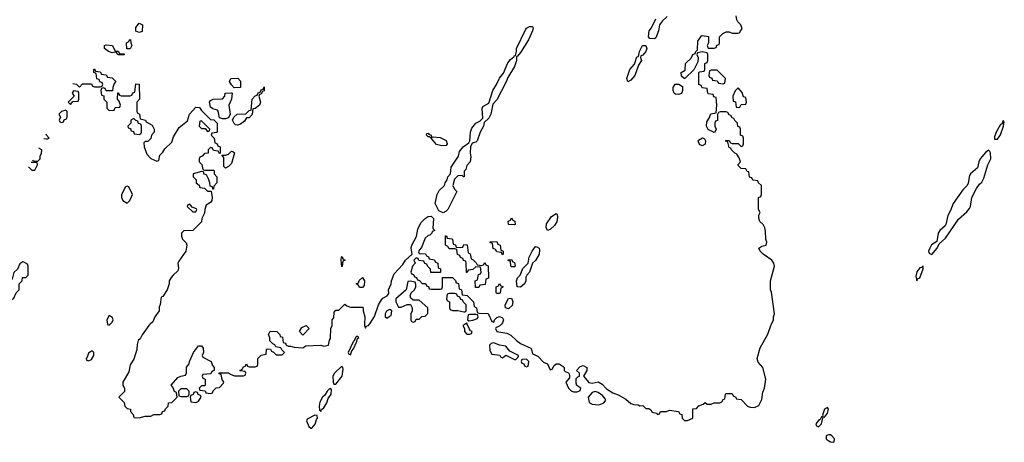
# Model space of a CAD drawing. Header units: inches. Extents: x 2769577 to 2880010, y 685631 to 825129.
# Tile 79 of 155: x 2774569 to 2781177, y 759207 to 762044. Entities that reach past the tile are written whole.
import ezdxf

# ---------------------------------------------------------------- set-up
doc = ezdxf.new("R2010")
doc.units = ezdxf.units.IN
doc.header["$MEASUREMENT"] = 0
for name, color, linetype in [('C7775', 7, 'Continuous'), ('C7776', 7, 'Continuous'), ('C7785', 7, 'Continuous'), ('C7786', 7, 'Continuous')]:
    doc.layers.add(name, color=color, linetype=linetype)

msp = doc.modelspace()

# ---------------------------------------------------------------- linework, layer by layer
at = {"layer": 'C7775', "color": 4, "elevation": 4}
for points in [[(2775157.7, 760000), (2775158, 759998), (2775170, 759994), (2775176, 760000)], [(2775445.6, 760000), (2775434.8, 759990), (2775390, 759928), (2775377.3, 759902.7), (2775364.7, 759890), (2775356.9, 759863.1), (2775354.8, 759830), (2775334.9, 759765.1), (2775310, 759728), (2775300.7, 759679.3), (2775262, 759610), (2775262, 759590), (2775272, 759570), (2775271.6, 759548.4), (2775234, 759510), (2775270, 759474), (2775274, 759450), (2775290, 759434), (2775312, 759430), (2775312.7, 759412.7), (2775330, 759394), (2775334, 759374), (2775370, 759372), (2775410, 759382), (2775450, 759382), (2775470, 759394), (2775510, 759394), (2775522, 759398), (2775527.3, 759412.7), (2775542, 759418), (2775547.3, 759432.7), (2775566, 759450), (2775567.3, 759472.7), (2775590, 759474), (2775626, 759510), (2775622, 759542), (2775607.3, 759547.3), (2775596.4, 759576.4), (2775586, 759590), (2775630, 759642), (2775650, 759652), (2775682, 759658), (2775687.3, 759672.7), (2775688.4, 759711.6), (2775707.3, 759732.7), (2775708, 759750), (2775735.3, 759810), (2775770, 759854), (2775790, 759854), (2775799.6, 759839.6), (2775802, 759810), (2775794, 759790), (2775798, 759778), (2775854, 759750), (2775863.6, 759723.6), (2775874, 759710), (2775874, 759690), (2775858, 759682), (2775852.7, 759667.3), (2775798, 759662), (2775794, 759650), (2775798, 759638), (2775814, 759630), (2775814, 759590), (2775810, 759586), (2775790, 759586), (2775774, 759570), (2775778, 759558), (2775812.7, 759552.7), (2775818, 759538), (2775850, 759534), (2775862, 759538), (2775867.3, 759552.7), (2775887.3, 759572.7), (2775910, 759574), (2775936.4, 759603.6), (2775938, 759610), (2775928.4, 759628.4), (2775922, 759662), (2775907.3, 759667.3), (2775907.3, 759672.7), (2775970, 759674), (2775983.6, 759663.6), (2776010, 759654), (2776070, 759654), (2776082, 759658), (2776086, 759670), (2776082, 759682), (2776050, 759686), (2776046, 759690), (2776062, 759698), (2776070, 759714), (2776082, 759718), (2776090, 759734), (2776098, 759718), (2776110, 759714), (2776150, 759714), (2776162, 759718), (2776166, 759730), (2776166, 759770), (2776188.7, 759791.3), (2776222, 759798), (2776226, 759830), (2776230, 759834), (2776252.7, 759832.7), (2776258, 759818), (2776272.7, 759812.7), (2776290, 759794), (2776330, 759794), (2776346, 759810), (2776327.3, 759827.3), (2776322, 759842), (2776287.3, 759847.3), (2776282, 759862), (2776267.3, 759867.3), (2776248, 759888), (2776247.3, 759907.3), (2776238, 759930), (2776250, 759952), (2776294, 759950), (2776314, 759930), (2776318, 759918), (2776332.7, 759912.7), (2776338, 759878), (2776352.7, 759872.7), (2776358, 759858), (2776372.7, 759852.7), (2776387.3, 759852.7), (2776410, 759844.7), (2776470, 759842), (2776490, 759854), (2776590, 759858), (2776610, 759852), (2776642, 759858), (2776648.4, 759891.6), (2776655.3, 759904.7), (2776658, 759970), (2776666, 759990), (2776666, 760000)], [(2776882.4, 760000), (2776882, 759990), (2776890, 759974), (2776894, 759986), (2776910, 759991.3), (2776917.4, 760000)], [(2777559.5, 760000), (2777542, 759990), (2777554, 759970), (2777554, 759950), (2777570, 759934), (2777590, 759934), (2777602, 759938), (2777606, 759950), (2777595.3, 759955.3), (2777587.3, 759967.3), (2777572.7, 760000)], [(2777801.9, 760000), (2777790.9, 759989.1), (2777763.6, 759976.4), (2777762, 759970), (2777772, 759950), (2777839.1, 759939.1), (2777865.4, 759925.4), (2777902, 759890), (2777930, 759871.3), (2777998.8, 759838.8), (2778004.7, 759830), (2778010, 759802), (2778045.4, 759785.4), (2778084.7, 759744.7), (2778110, 759734), (2778130, 759694), (2778142, 759698), (2778156.4, 759723.6), (2778170, 759734), (2778190, 759734), (2778216.9, 759716.9), (2778222, 759710), (2778222, 759690), (2778230, 759682), (2778252.7, 759672.7), (2778259.6, 759659.6), (2778259.6, 759640.4), (2778234, 759610), (2778252, 759570), (2778270, 759552), (2778285.4, 759545.4), (2778310, 759544.7), (2778330, 759554), (2778335.3, 759570), (2778308.7, 759588.7), (2778303.1, 759603.1), (2778304, 759636), (2778314, 759646), (2778326, 759650), (2778326, 759670), (2778306, 759690), (2778327.3, 759712.7), (2778350, 759722), (2778374, 759710), (2778374, 759690), (2778352, 759650), (2778387.5, 759607.5), (2778410, 759604.7), (2778450, 759614), (2778476.9, 759596.9), (2778506.4, 759566.4), (2778550, 759538), (2778584.9, 759524.9), (2778636.8, 759496.8), (2778670, 759467.3), (2778690, 759460.7), (2778718.8, 759458.8), (2778730, 759452), (2778750, 759454), (2778770, 759434), (2778790, 759434), (2778804.7, 759424.7), (2778814, 759410), (2778842, 759402), (2778850, 759394), (2778862, 759398), (2778870, 759414), (2778910, 759414), (2778930, 759422), (2778990, 759414), (2778998, 759398), (2779012.7, 759392.7), (2779014, 759370), (2779030, 759354), (2779050, 759354), (2779086, 759370), (2779087.3, 759432.7), (2779110, 759434), (2779127.3, 759452.7), (2779156.4, 759463.6), (2779170, 759474), (2779183.6, 759463.6), (2779210, 759462), (2779230, 759472), (2779267.3, 759472.7), (2779282, 759478), (2779290, 759494), (2779302, 759498), (2779306, 759530), (2779310, 759534), (2779350, 759534), (2779358, 759518), (2779374, 759510), (2779378, 759498), (2779410, 759494), (2779454, 759450), (2779470, 759442), (2779500.4, 759439.6), (2779530, 759454), (2779550, 759494), (2779556.4, 759543.6), (2779568, 759570), (2779575.3, 759630), (2779555.3, 759710), (2779525.2, 759745.2), (2779519, 759770), (2779538, 759842), (2779590, 759932), (2779609.2, 759990.8), (2779613.8, 760000)], [(2780000, 759256.3), (2779990, 759255.6), (2779982, 759250), (2779980.5, 759230), (2779985.4, 759225.4), (2780000, 759216.6)]]:
    msp.add_lwpolyline(points, dxfattribs=at)
for points in [[(2776470, 759926), (2776446, 759950), (2776463.1, 759976.9), (2776491.6, 759991.6), (2776511.3, 759970)], [(2776838, 759918), (2776830, 759918), (2776822, 759910), (2776814, 759886), (2776810, 759886), (2776774, 759810), (2776778, 759798), (2776790, 759794), (2776798, 759822), (2776810, 759834), (2776826, 759874), (2776830, 759874), (2776836.4, 759903.6), (2776846, 759910)], [(2777750, 759875.3), (2777734, 759870), (2777722, 759858), (2777723.6, 759823.6), (2777738, 759798), (2777791.6, 759791.6), (2777798, 759778), (2777810, 759774), (2777831.3, 759791.3), (2777890, 759762), (2777898, 759762), (2777910, 759774), (2777916.4, 759783.6), (2777915.3, 759790), (2777858, 759818), (2777832.1, 759852.1), (2777790, 759859)], [(2775058, 759818), (2775050, 759818), (2775030, 759806), (2775022, 759778), (2775014, 759770), (2775018, 759758), (2775030, 759754), (2775050, 759762), (2775066, 759790), (2775066, 759810)], [(2777970, 759766), (2777938, 759762), (2777934, 759750), (2777938, 759738), (2777952.7, 759732.7), (2777958, 759718), (2777970, 759714), (2777982, 759718), (2777986, 759750)], [(2776730, 759718), (2776682, 759670), (2776671.3, 759650), (2776672, 759610), (2776678, 759598), (2776690, 759598), (2776732.7, 759650), (2776739, 759699), (2776738, 759710)], [(2775690, 759566), (2775650, 759566), (2775634, 759550), (2775638, 759518), (2775650, 759514), (2775690, 759514), (2775702, 759518), (2775706, 759530), (2775706, 759550)], [(2775750, 759546), (2775738, 759542), (2775732.7, 759527.3), (2775718, 759522), (2775714, 759510), (2775718, 759478), (2775750, 759474), (2775770, 759482), (2775786, 759510), (2775782, 759522), (2775767.3, 759527.3), (2775762, 759542)], [(2776650, 759568), (2776632, 759550), (2776616.9, 759523.1), (2776602, 759510), (2776583.6, 759476.4), (2776578, 759450), (2776582, 759422), (2776590, 759414), (2776593.6, 759426.4), (2776610, 759438), (2776630, 759472), (2776639, 759501), (2776659, 759530), (2776662, 759562)], [(2778430, 759548.7), (2778410, 759542), (2778384.7, 759510), (2778390, 759474), (2778410, 759462), (2778450, 759458), (2778470, 759462), (2778490, 759472), (2778498, 759482), (2778502, 759490), (2778498, 759498), (2778480.2, 759520.2), (2778450, 759542)], [(2779990, 759441.2), (2779970, 759429), (2779956, 759390), (2779958, 759382), (2779950, 759378), (2779941, 759359), (2779930, 759353.2), (2779911, 759330), (2779916.9, 759316.9), (2779930, 759311), (2779950, 759332), (2779962, 759378), (2779970, 759376), (2779990, 759402.8), (2779997, 759430)], [(2776550, 759388), (2776498, 759362), (2776494, 759350), (2776510, 759314), (2776522, 759302), (2776530, 759302), (2776551.7, 759328.3), (2776560.2, 759359.8), (2776568, 759370), (2776566, 759386)]]:
    msp.add_lwpolyline(points, close=True, dxfattribs=at)
at = {"layer": 'C7776', "color": 4, "elevation": 4}
for points in [[(2778914.8, 762065.2), (2778882.8, 762037.2), (2778862, 762010), (2778856, 761970), (2778837.3, 761922.7), (2778830, 761915.3), (2778798, 761918), (2778789, 761929), (2778794, 761970), (2778808.7, 761990), (2778838, 762050)], [(2779613.8, 760000), (2779628.7, 760030), (2779628.7, 760050), (2779635.3, 760070), (2779614.6, 760214.6), (2779608, 760230), (2779608, 760290), (2779634, 760390), (2779629, 760410), (2779617.2, 760430), (2779557.2, 760470), (2779537.2, 760490), (2779529, 760510), (2779550, 760522.8), (2779578, 760530), (2779582, 760550), (2779575.3, 760570), (2779574.6, 760625.4), (2779570, 760646), (2779558, 760670), (2779535.3, 760690), (2779528.4, 760711.6), (2779528.4, 760731.6), (2779538, 760750), (2779526, 760770), (2779526, 760850), (2779542, 760858), (2779546, 760870), (2779546, 760930), (2779526, 760950), (2779522, 760962), (2779490, 760966), (2779482, 760982), (2779467.3, 760987.3), (2779462, 761022), (2779450, 761026), (2779442, 761042), (2779410, 761046), (2779390, 761066), (2779388, 761070), (2779406, 761090), (2779396.4, 761116.4), (2779382, 761142), (2779367.3, 761147.3), (2779346, 761170), (2779342, 761182), (2779330, 761186), (2779322, 761222), (2779306, 761230), (2779310, 761234), (2779330, 761234), (2779338, 761218), (2779350, 761214), (2779390, 761214), (2779410, 761194), (2779422, 761198), (2779426, 761210), (2779426, 761250), (2779422, 761262), (2779406, 761270), (2779406, 761310), (2779402, 761322), (2779387.3, 761327.3), (2779386, 761350), (2779367.3, 761367.3), (2779362, 761382), (2779350, 761386), (2779342, 761402), (2779330, 761406), (2779322, 761422), (2779310, 761426), (2779270, 761426), (2779258, 761422), (2779252.7, 761407.3), (2779251.6, 761368.4), (2779238, 761362), (2779234, 761350), (2779234, 761330), (2779242, 761310), (2779234, 761290), (2779230, 761288), (2779190, 761306), (2779178, 761330), (2779180.4, 761359.6), (2779196.4, 761383.6), (2779207.3, 761412.7), (2779242, 761418), (2779248, 761470), (2779242, 761522), (2779227.3, 761527.3), (2779222, 761542), (2779190, 761546), (2779186, 761550), (2779182, 761582), (2779150, 761586), (2779142, 761602), (2779126, 761610), (2779126, 761690), (2779130, 761694), (2779162, 761698), (2779166, 761710), (2779166, 761750), (2779182, 761758), (2779186, 761770), (2779186, 761810), (2779182, 761822), (2779150, 761828), (2779118, 761822), (2779114, 761810), (2779122, 761790), (2779119.6, 761760.4), (2779092.7, 761707.3), (2779031.6, 761648.4), (2779028.4, 761648.4), (2779010, 761666), (2779008, 761690), (2779035.3, 761704.7), (2779038, 761750), (2779074.6, 761785.4), (2779086, 761810), (2779102, 761818), (2779106, 761830), (2779118, 761842), (2779120.4, 761899.6), (2779144.7, 761935.3), (2779150, 761938), (2779191.3, 761931.3), (2779192, 761888), (2779182, 761870), (2779190, 761854), (2779230, 761854), (2779242, 761858), (2779247.3, 761872.7), (2779262, 761878), (2779266, 761890), (2779266, 761930), (2779287.3, 761952.7), (2779310, 761962), (2779330, 761962), (2779350, 761954), (2779390, 761954), (2779402, 761958), (2779406, 761970), (2779418, 761982), (2779408, 762010), (2779389, 762029), (2779382.7, 762042.7), (2779378, 762070)], [(2774926.3, 761616.2), (2774951.3, 761611.3), (2774970, 761592), (2774990, 761614), (2775050, 761614), (2775058, 761598), (2775070, 761594), (2775110, 761594), (2775122, 761598), (2775126, 761610), (2775122, 761622), (2775107.3, 761627.3), (2775102, 761642), (2775087.3, 761647.3), (2775082, 761682), (2775066, 761690), (2775066, 761710), (2775070, 761714), (2775078, 761698), (2775110, 761694), (2775118, 761678), (2775150, 761674), (2775158, 761658), (2775190, 761654), (2775214, 761630), (2775203.6, 761616.4), (2775194, 761590), (2775192.7, 761567.3), (2775150, 761566), (2775142, 761582), (2775130, 761586), (2775118, 761582), (2775114, 761570), (2775118, 761538), (2775132.7, 761532.7), (2775134, 761510), (2775154, 761490), (2775154, 761450), (2775170, 761434), (2775202, 761438), (2775210, 761454), (2775242, 761458), (2775246, 761470), (2775236.4, 761496.4), (2775226, 761510), (2775227.3, 761552.7), (2775232.7, 761552.7), (2775238, 761538), (2775250, 761534), (2775310, 761534), (2775322, 761538), (2775327.3, 761552.7), (2775342, 761558), (2775347.3, 761612.7), (2775371.1, 761611.1), (2775374, 761510), (2775354, 761490), (2775354, 761430), (2775358, 761418), (2775374, 761410), (2775378, 761378), (2775414, 761370), (2775418, 761358), (2775456.9, 761336.9), (2775472, 761310), (2775471.6, 761288.4), (2775454, 761270), (2775450, 761246), (2775430, 761226), (2775410, 761226), (2775402, 761218), (2775404.7, 761190), (2775422, 761142), (2775450, 761112), (2775490, 761094), (2775502, 761098), (2775510, 761134), (2775530, 761154), (2775542, 761178), (2775590, 761222), (2775602, 761258), (2775640.2, 761319.8), (2775694.6, 761365.4), (2775709.1, 761410.9), (2775750, 761456), (2775775.3, 761455.3), (2775790, 761434), (2775850, 761374), (2775871.6, 761371.6), (2775894, 761350), (2775894, 761290), (2775890, 761286), (2775858, 761282), (2775854, 761270), (2775874, 761250), (2775878, 761218), (2775892.7, 761212.7), (2775898, 761198), (2775914, 761190), (2775914, 761146), (2775907.3, 761147.3), (2775902, 761162), (2775870, 761166), (2775862, 761182), (2775850, 761186), (2775834, 761170), (2775832.7, 761147.3), (2775810, 761146), (2775792.7, 761127.3), (2775778, 761122), (2775774, 761110), (2775774, 761090), (2775791.6, 761071.6), (2775798, 761038), (2775810, 761034), (2775870, 761034), (2775874, 761030), (2775874, 761010), (2775892, 760990), (2775891.3, 760950), (2775872.7, 760927.3), (2775870, 760906), (2775866, 760906), (2775862, 760922), (2775847.3, 760927.3), (2775846, 760950), (2775836.4, 760976.4), (2775822, 761002), (2775807.3, 761007.3), (2775802, 761022), (2775790, 761026), (2775734, 761010), (2775734, 760990), (2775754, 760970), (2775754, 760950), (2775772.7, 760932.7), (2775778, 760918), (2775810, 760914), (2775830, 760894), (2775854, 760894), (2775861, 760850), (2775858, 760830), (2775850, 760818), (2775821, 760799), (2775811, 760770), (2775810, 760746), (2775791.3, 760710), (2775790, 760688), (2775730, 760628), (2775670, 760626), (2775654, 760610), (2775654, 760590), (2775662, 760570), (2775685.4, 760545.4), (2775691.3, 760530), (2775684.7, 760490), (2775636, 760424), (2775631, 760410), (2775635.3, 760375.3), (2775630, 760358), (2775598, 760330), (2775586.4, 760313.6), (2775572, 760290), (2775571.3, 760270), (2775558, 760230), (2775530, 760186), (2775518, 760182), (2775512.7, 760132.7), (2775506, 760114), (2775506, 760090), (2775476, 760050), (2775463.5, 760016.5), (2775445.6, 760000)], [(2774731.4, 761247.1), (2774750, 761244.7), (2774756.4, 761243.6), (2774766, 761250), (2774748.4, 761268.4), (2774746.9, 761276.4)], [(2774655, 761104), (2774658, 761098), (2774670, 761094), (2774690, 761094), (2774706, 761110), (2774706, 761130), (2774714.6, 761145.4), (2774718, 761170), (2774696.8, 761181.8)], [(2774628.5, 761054.6), (2774630, 761054), (2774650, 761034), (2774670, 761034), (2774688, 761070), (2774686, 761086), (2774645.4, 761086)], [(2776917.4, 760000), (2776918.6, 760001.4), (2776950, 760052), (2776976, 760130), (2776996.2, 760163.8), (2777005.1, 760174.9), (2777035.3, 760190), (2777041.2, 760198.8), (2777045.2, 760210), (2777043.7, 760230), (2777062, 760270), (2777063.7, 760290), (2777081.3, 760338.7), (2777139.4, 760400.6), (2777157.2, 760430), (2777202, 760470), (2777196, 760510), (2777200.9, 760530), (2777232, 760588), (2777241.5, 760638.5), (2777260.1, 760679.9), (2777289.5, 760710.5), (2777310, 760722.8), (2777330, 760726), (2777346, 760710), (2777342, 760642), (2777354, 760630), (2777338, 760622), (2777334, 760610), (2777322, 760598), (2777310, 760595.3), (2777290, 760578), (2777266, 760514), (2777250, 760498), (2777245.4, 760485.4), (2777250, 760474), (2777292.7, 760472.7), (2777298, 760458), (2777312.7, 760452.7), (2777318, 760438), (2777352.7, 760432.7), (2777358, 760418), (2777374, 760410), (2777378, 760378), (2777392.7, 760372.7), (2777394, 760350), (2777390, 760346), (2777327.3, 760347.3), (2777326, 760370), (2777307.3, 760387.3), (2777302, 760402), (2777287.3, 760407.3), (2777282, 760422), (2777247.3, 760427.3), (2777242, 760442), (2777230, 760446), (2777214, 760430), (2777222, 760410), (2777206, 760390), (2777194, 760350), (2777198, 760338), (2777212.7, 760332.7), (2777218, 760318), (2777232.7, 760312.7), (2777238, 760298), (2777252.7, 760292.7), (2777270, 760274), (2777292.7, 760272.7), (2777298, 760258), (2777312.7, 760252.7), (2777318, 760238), (2777330, 760234), (2777390, 760234), (2777402, 760238), (2777406, 760250), (2777407.3, 760312.7), (2777472.7, 760312.7), (2777492.7, 760292.7), (2777498, 760278), (2777512.7, 760272.7), (2777518, 760238), (2777534, 760230), (2777538, 760198), (2777572.7, 760192.7), (2777614, 760150), (2777618, 760118), (2777634, 760110), (2777638, 760078), (2777650, 760074), (2777712.7, 760072.7), (2777738, 760018), (2777750, 760014), (2777755.3, 760030), (2777770, 760044.7), (2777790, 760052), (2777810, 760042), (2777814.8, 760030), (2777810, 760008), (2777801.9, 760000)], [(2776666, 760000), (2776666, 760030), (2776676.4, 760043.6), (2776680.4, 760079.6), (2776690, 760094), (2776710, 760094), (2776750, 760134), (2776763.6, 760123.6), (2776790, 760114), (2776870, 760114), (2776874, 760110), (2776874, 760090), (2776884.7, 760050), (2776882.4, 760000)], [(2775176, 760000), (2775190, 760014), (2775195.3, 760030), (2775190, 760046), (2775170, 760058), (2775154, 760030), (2775157.7, 760000)], [(2777572.7, 760000), (2777570, 760006), (2777559.5, 760000)]]:
    msp.add_lwpolyline(points, dxfattribs=at)
for points in [[(2775370, 761958), (2775348.4, 761968.4), (2775348.4, 761991.6), (2775370, 762022), (2775394, 762010), (2775390, 761966)], [(2777548.4, 760988.4), (2777538, 760998), (2777510, 760995.3), (2777486.8, 760973.2), (2777476, 760930), (2777486, 760906), (2777502, 760890), (2777442, 760770), (2777430, 760758), (2777410, 760748), (2777381.2, 760761.2), (2777357.2, 760810), (2777369.5, 760870.5), (2777383, 760897), (2777419.3, 760930), (2777423.7, 760950), (2777437.2, 760970), (2777442.7, 760990), (2777459, 761010), (2777464.8, 761055.2), (2777512.8, 761127.2), (2777520.7, 761159.3), (2777545.2, 761190), (2777582, 761218), (2777589.2, 761230), (2777595.1, 761290), (2777604.2, 761315.8), (2777629.7, 761350.3), (2777656.2, 761363.8), (2777676.5, 761383.5), (2777672.1, 761447.9), (2777678, 761462), (2777716.6, 761483.4), (2777745.1, 761570), (2777769.6, 761610), (2777788.2, 761651.8), (2777815.8, 761684.2), (2777845.2, 761754.8), (2777862.9, 761777.1), (2777885.6, 761794.4), (2777890, 761804.7), (2777896.4, 761803.6), (2777903.7, 761830), (2777902.9, 761850), (2777963.5, 761976.5), (2777970, 761987.3), (2777990, 761999.3), (2778010, 761998.8), (2778014.4, 761990), (2778010.3, 761970), (2777984.4, 761910), (2777930, 761824), (2777910, 761799), (2777902, 761798), (2777903.8, 761770), (2777890.3, 761729.7), (2777843.7, 761656.3), (2777832.8, 761627.2), (2777770, 761505.2), (2777743.4, 761476.6), (2777731, 761410), (2777724.5, 761395.5), (2777717.3, 761382.7), (2777686, 761354), (2777680.7, 761330), (2777659.1, 761290), (2777638, 761230), (2777630, 761222), (2777604.7, 761215.3), (2777594.8, 761190), (2777591, 761150), (2777596, 761124), (2777592, 761090), (2777570, 761066), (2777562, 761038), (2777552.7, 761027.3), (2777552, 760990)], [(2775232.7, 761807.3), (2775226, 761810), (2775222, 761822), (2775210, 761826), (2775190, 761822), (2775166, 761830), (2775138, 761850), (2775138, 761870), (2775150, 761876), (2775190.7, 761870.7), (2775210, 761834), (2775230, 761832), (2775238, 761818), (2775270, 761814), (2775270, 761808)], [(2775288, 761848), (2775286, 761890), (2775302, 761898), (2775306, 761910), (2775312, 761912), (2775314, 761890), (2775322, 761870), (2775310, 761848)], [(2778650, 761628), (2778644, 761650), (2778664, 761710), (2778695.3, 761744.7), (2778710, 761794), (2778722, 761798), (2778728, 761830), (2778748.7, 761870), (2778771.6, 761871.6), (2778778, 761850), (2778771.3, 761830), (2778750, 761806), (2778738, 761802), (2778734, 761790), (2778742, 761770), (2778721, 761739), (2778696, 761670), (2778670, 761638)], [(2776007.3, 761587.3), (2775990, 761606), (2775978, 761630), (2775986, 761650), (2776032.7, 761652.7), (2776051.6, 761631.6), (2776050, 761588)], [(2779250, 761706), (2779210, 761706), (2779198, 761702), (2779194, 761670), (2779198, 761658), (2779212.7, 761652.7), (2779218, 761638), (2779250, 761634), (2779258, 761618), (2779290, 761614), (2779302, 761618), (2779306, 761650)], [(2776030, 761335.3), (2776018, 761338), (2776007.3, 761347.3), (2775998, 761370), (2776006, 761390), (2776029, 761411), (2776087.3, 761412.7), (2776110, 761434), (2776122, 761438), (2776128.4, 761511.6), (2776150, 761534), (2776162, 761538), (2776170, 761554), (2776182, 761558), (2776190, 761574), (2776202, 761578), (2776210, 761594), (2776210, 761566), (2776198, 761562), (2776190, 761546), (2776178, 761542), (2776174, 761530), (2776184.7, 761490), (2776178, 761470), (2776150, 761448), (2776134, 761446), (2776130, 761408), (2776110, 761386), (2776090, 761386), (2776076.9, 761363.1), (2776050, 761342)], [(2778990, 761542), (2778970, 761544), (2778962, 761550), (2778955.3, 761570), (2778955.3, 761590), (2778968.7, 761611.3), (2778991.6, 761611.6), (2779016, 761596), (2779018, 761570), (2779010, 761548.7)], [(2779390, 761586), (2779370, 761566), (2779354, 761530), (2779358, 761498), (2779372.7, 761492.7), (2779378, 761458), (2779390, 761454), (2779402, 761458), (2779410, 761474), (2779442, 761478), (2779446, 761490), (2779442, 761522), (2779427.3, 761527.3), (2779416.4, 761556.4)], [(2774930, 761566), (2774923.6, 761556.4), (2774922, 761550), (2774934, 761530), (2774894, 761490), (2774910, 761474), (2774926, 761494), (2774962, 761498), (2774966, 761510), (2774966, 761550), (2774962, 761562)], [(2775930, 761378), (2775910, 761386), (2775902, 761430), (2775896.5, 761436.5), (2775865.2, 761445.2), (2775850, 761458), (2775842, 761490), (2775850, 761502), (2775868.4, 761511.6), (2775930, 761514), (2775946, 761530), (2775948.4, 761551.6), (2775990, 761554), (2775994, 761550), (2775991.3, 761510), (2775972, 761470), (2775982, 761410), (2775970, 761386), (2775950, 761378)], [(2774878, 761438), (2774850, 761428), (2774832, 761410), (2774842, 761390), (2774834, 761370), (2774838, 761358), (2774850, 761354), (2774862, 761358), (2774867.3, 761372.7), (2774882, 761378), (2774887.3, 761392.7), (2774887.3, 761427.3)], [(2775338, 761378), (2775330, 761378), (2775314, 761370), (2775314, 761350), (2775294, 761330), (2775298, 761318), (2775312.7, 761312.7), (2775318, 761298), (2775332.7, 761292.7), (2775338, 761278), (2775370, 761274), (2775382, 761278), (2775386, 761290), (2775386, 761330), (2775382, 761342), (2775367.3, 761347.3), (2775362, 761362), (2775347.3, 761367.3)], [(2775790, 761366), (2775778, 761362), (2775774, 761330), (2775790, 761314), (2775814, 761314), (2775830, 761294), (2775842, 761298), (2775846, 761310)], [(2777332.7, 761252.7), (2777343.1, 761256.9), (2777390, 761253), (2777430, 761234), (2777438.8, 761210), (2777430, 761199), (2777402, 761198), (2777366, 761206), (2777330, 761248), (2777318, 761258), (2777310, 761258), (2777298, 761270), (2777300.4, 761279.6), (2777310, 761282), (2777315.3, 761275.3), (2777331, 761270)], [(2779150, 761198), (2779130, 761206), (2779122, 761230), (2779124.7, 761235.3), (2779151.6, 761251.6), (2779163.6, 761243.6), (2779171.3, 761231.3), (2779170, 761208)], [(2775950, 761048), (2775938, 761058), (2775938, 761118), (2775926, 761134), (2775950, 761134), (2775970, 761142), (2775990, 761162), (2775999.6, 761159.6), (2776011.3, 761150), (2775990, 761078), (2775970, 761058)], [(2775290, 760926), (2775278, 760922), (2775252, 760870), (2775252, 760850), (2775262, 760830), (2775290, 760812), (2775308, 760830), (2775326, 760870), (2775302, 760922)], [(2775710, 760806), (2775698, 760802), (2775694, 760790), (2775730, 760754), (2775750, 760754), (2775758, 760770), (2775755.3, 760775.3), (2775726, 760786)], [(2778110, 760628.7), (2778102, 760650), (2778105.2, 760674.8), (2778138, 760722), (2778170, 760742), (2778176.9, 760736.9), (2778178.8, 760718.8), (2778173.4, 760686.6), (2778158, 760662), (2778130, 760635.3)], [(2777890, 760666), (2777848.4, 760668.4), (2777848, 760692), (2777862, 760698), (2777870, 760714), (2777878, 760698), (2777891.6, 760691.6), (2777894, 760670)], [(2777530, 760514), (2777542, 760518), (2777550, 760534), (2777572.7, 760532.7), (2777578, 760478), (2777592.7, 760472.7), (2777598, 760438), (2777612.7, 760432.7), (2777632.7, 760412.7), (2777638, 760398), (2777670, 760394), (2777682, 760398), (2777690, 760414), (2777698, 760398), (2777712.7, 760392.7), (2777714, 760310), (2777698, 760302), (2777692.7, 760267.3), (2777658, 760262), (2777650, 760246), (2777627.3, 760247.3), (2777626, 760290), (2777642, 760298), (2777647.3, 760332.7), (2777662, 760338), (2777666, 760350), (2777662, 760382), (2777630, 760386), (2777610, 760366), (2777578, 760362), (2777572.7, 760347.3), (2777567.3, 760347.3), (2777566, 760410), (2777562, 760422), (2777547.3, 760427.3), (2777542, 760442), (2777527.3, 760447.3), (2777522, 760462), (2777507.3, 760467.3), (2777502, 760502), (2777490, 760506), (2777450, 760506), (2777442, 760522), (2777426, 760530), (2777427.3, 760592.7), (2777432.7, 760592.7), (2777438, 760578), (2777470, 760574), (2777474, 760570), (2777478, 760538), (2777492.7, 760532.7), (2777498, 760518)], [(2777810, 760466), (2777802, 760482), (2777770, 760486), (2777762, 760502), (2777747.3, 760507.3), (2777742, 760542), (2777727.3, 760547.3), (2777727.3, 760552.7), (2777770, 760554), (2777778, 760538), (2777794, 760530), (2777798, 760498), (2777814, 760490), (2777814, 760470)], [(2777930, 760248.7), (2777908, 760250), (2777904, 760290), (2777908.9, 760311.1), (2777928, 760330), (2777945.2, 760374.8), (2777982, 760410), (2777988.7, 760450), (2778008, 760490), (2778030, 760522), (2778039.6, 760519.6), (2778054, 760510), (2778058, 760498), (2778056, 760470), (2778030, 760428), (2778011.1, 760408.9), (2777990.7, 760349.3), (2777971.3, 760330), (2777964.7, 760315.3), (2777966, 760290), (2777956, 760270)], [(2774590, 760418), (2774570, 760406), (2774554, 760370), (2774530, 760346), (2774518, 760302), (2774490, 760286), (2774472, 760250), (2774472.7, 760172.7), (2774478, 760158), (2774490, 760154), (2774510, 760162), (2774530, 760174), (2774546, 760210), (2774566, 760230), (2774566, 760270), (2774586, 760290), (2774587.3, 760312.7), (2774610, 760314), (2774626, 760330), (2774626, 760390), (2774622, 760402), (2774596.4, 760416.4)], [(2776730, 760386), (2776726, 760430), (2776728.4, 760451.6), (2776734, 760454), (2776738, 760438), (2776754, 760430), (2776738, 760422), (2776734, 760390)], [(2777870, 760386), (2777866, 760390), (2777862, 760422), (2777850, 760426), (2777847.3, 760432.7), (2777870, 760434), (2777878, 760418), (2777890, 760414), (2777894, 760390), (2777890, 760386)], [(2776850, 760246), (2776842, 760262), (2776828, 760270), (2776842, 760278), (2776847.3, 760292.7), (2776870, 760314), (2776882, 760290), (2776879.6, 760260.4), (2776870, 760246)], [(2777190, 760288), (2777174, 760286), (2777162, 760230), (2777094, 760170), (2777094, 760150), (2777110, 760114), (2777130, 760114), (2777170, 760132), (2777191.3, 760131.3), (2777202, 760110), (2777202, 760090), (2777194, 760070), (2777194, 760030), (2777198, 760018), (2777210, 760014), (2777222, 760018), (2777230, 760034), (2777250, 760034), (2777268, 760052), (2777290, 760054), (2777307.3, 760072.7), (2777308.7, 760110), (2777250, 760162), (2777210, 760162), (2777194.6, 760174.6), (2777188.7, 760190), (2777195.3, 760210), (2777218, 760230), (2777228, 760250), (2777227.3, 760267.3), (2777222, 760282)], [(2777770, 760206), (2777766, 760210), (2777766, 760250), (2777782, 760258), (2777790, 760274), (2777798, 760258), (2777812, 760252), (2777810, 760246), (2777798, 760242), (2777794, 760210), (2777790, 760206)], [(2777490, 760206), (2777450, 760206), (2777438, 760202), (2777434, 760170), (2777438, 760158), (2777454, 760150), (2777454, 760110), (2777458, 760098), (2777472.7, 760092.7), (2777510, 760092), (2777550, 760082), (2777558, 760082), (2777566, 760090), (2777566, 760130), (2777546, 760150), (2777542, 760162), (2777530, 760166), (2777522, 760182), (2777507.3, 760187.3), (2777502, 760202)], [(2777850, 760102), (2777828.9, 760108.9), (2777828, 760130), (2777848.7, 760171.3), (2777870, 760174), (2777878, 760150), (2777874.8, 760125.2)], [(2777050, 760098), (2777030, 760088), (2777021, 760070), (2777022, 760050), (2777030, 760042), (2777038, 760042), (2777050, 760054), (2777062, 760058), (2777066, 760090), (2777056.4, 760096.4)], [(2777630, 760066), (2777590, 760066), (2777578, 760062), (2777574, 760030), (2777582, 760022), (2777610, 760026), (2777642, 760038), (2777646, 760050), (2777642, 760062)]]:
    msp.add_lwpolyline(points, close=True, dxfattribs=at)
at = {"layer": 'C7785', "color": 4, "elevation": 4}
msp.add_lwpolyline([(2780000, 759216.6), (2780010, 759210.6), (2780030, 759206.8), (2780035.3, 759210), (2780037, 759230), (2780019.3, 759250), (2780010, 759257), (2780000, 759256.3)], dxfattribs=at)
at = {"layer": 'C7786', "color": 4, "elevation": 4}
for points in [[(2781170, 761368), (2781165.5, 761354.5), (2781157.3, 761342.7), (2781150, 761341.2), (2781121.6, 761290), (2781110, 761258), (2781110, 761242), (2781130, 761242), (2781150, 761271.3), (2781171.8, 761330), (2781176.5, 761356.5)], [(2781070, 761168.7), (2781050, 761152.7), (2781015.5, 761110), (2781005.7, 761090), (2780997.1, 761050), (2780950.4, 761010), (2780942.7, 760997.3), (2780934, 760946), (2780927.2, 760930), (2780899, 760901), (2780832.3, 760810), (2780816, 760764), (2780798, 760730), (2780784.6, 760670), (2780779.5, 760660.5), (2780744.4, 760630), (2780732.2, 760610), (2780724.1, 760555.9), (2780688.3, 760531.7), (2780676.4, 760510), (2780668.4, 760490), (2780670, 760482), (2780674.4, 760474.4), (2780690, 760467.7), (2780727, 760510), (2780740.5, 760539.5), (2780781.7, 760578.3), (2780870, 760706), (2780925.6, 760754.4), (2780943.1, 760776.9), (2780949.1, 760790.9), (2780958, 760850), (2780990, 760910.8), (2781010, 760941), (2781026, 760954), (2781040.2, 760979.8), (2781066.6, 761070), (2781085.2, 761110), (2781084, 761150), (2781080.4, 761160.4)], [(2780632, 760392), (2780619.9, 760380.1), (2780610, 760378), (2780589, 760351), (2780583.1, 760323.1), (2780590, 760292), (2780595.1, 760304.9), (2780610, 760310.8), (2780632, 760372)]]:
    msp.add_lwpolyline(points, close=True, dxfattribs=at)

doc.saveas('drawing.dxf')
